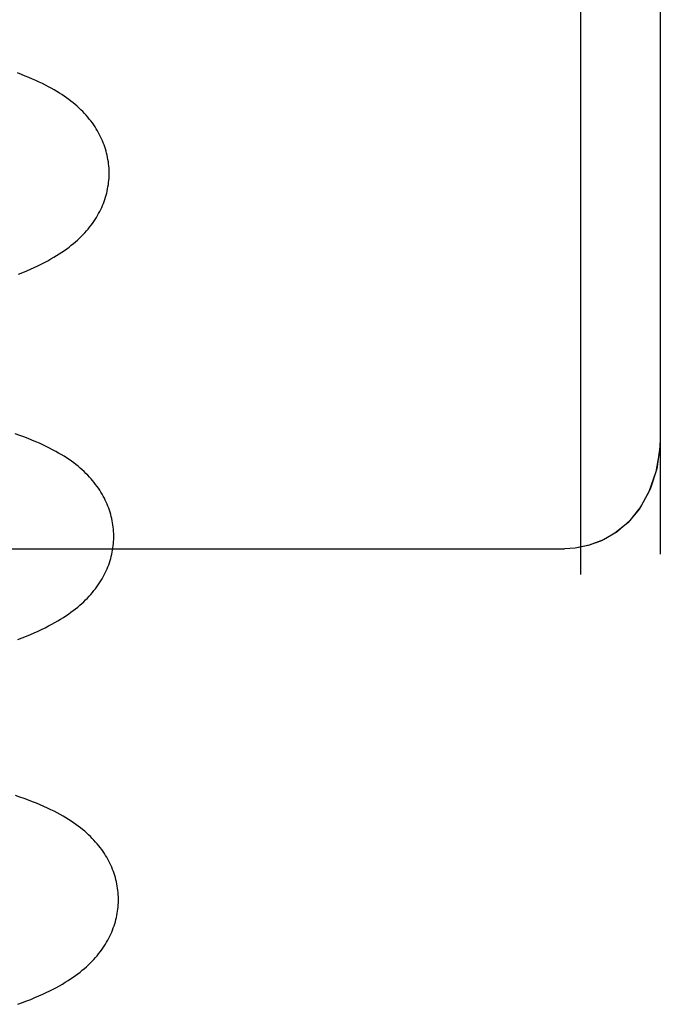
# Model space of a CAD drawing. Header units: inches. Extents: x 0 to 200, y 0 to 129.
# Tile 82 of 118: x 118.959 to 119.059, y 47.352 to 47.506. Entities that reach past the tile are written whole.
import ezdxf

# ---------------------------------------------------------------- set-up
doc = ezdxf.new("R2010")
doc.units = ezdxf.units.IN
doc.header["$LTSCALE"] = 11
doc.header["$MEASUREMENT"] = 0
doc.linetypes.add('HIDDEN', pattern=[0.2, 0.1, -0.1])
doc.layers.add('DEFAULT_2', color=8, linetype='HIDDEN')

msp = doc.modelspace()

# ---------------------------------------------------------------- linework, layer by layer
at = {"layer": 'DEFAULT_2', "color": 8, "linetype": 'HIDDEN'}
for p, q in [((119.04667, 47.67329), (119.04667, 47.41908)), ((119.05917, 47.64204), (119.05917, 47.42222)), ((118.82417, 47.42309), (119.04417, 47.42309))]:
    msp.add_line(p, q, dxfattribs=at)
for points in [[(118.97295, 47.48197), (118.97295, 47.48226), (118.97293, 47.4826), (118.9729, 47.48294), (118.97287, 47.48327), (118.97283, 47.48361), (118.97277, 47.48394), (118.97271, 47.48428), (118.97264, 47.48461), (118.97256, 47.48494), (118.97248, 47.48527), (118.97238, 47.4856), (118.97228, 47.48592), (118.97216, 47.48625), (118.97204, 47.48657), (118.97191, 47.48689), (118.97177, 47.4872), (118.97162, 47.48752), (118.97146, 47.48783), (118.9713, 47.48814), (118.97112, 47.48845), (118.97094, 47.48876), (118.97074, 47.48906), (118.97054, 47.48937), (118.97032, 47.48968), (118.97009, 47.48998), (118.96985, 47.49028), (118.9696, 47.49058), (118.96935, 47.49088), (118.96908, 47.49117), (118.96881, 47.49145), (118.96852, 47.49174), (118.96823, 47.49201), (118.96793, 47.49229), (118.96762, 47.49255), (118.9673, 47.49282), (118.96697, 47.49308), (118.96663, 47.49334), (118.96628, 47.49359), (118.96592, 47.49385), (118.96555, 47.4941), (118.96516, 47.49435), (118.96475, 47.4946), (118.96434, 47.49485), (118.9639, 47.49509), (118.96345, 47.49534), (118.96298, 47.49558), (118.9625, 47.49582), (118.962, 47.49607), (118.96148, 47.4963), (118.96094, 47.49654), (118.96039, 47.49678), (118.95981, 47.49701), (118.95922, 47.49724), (118.95859, 47.49748)], [(118.95879, 47.46603), (118.95943, 47.46629), (118.96006, 47.46655), (118.96066, 47.46681), (118.96124, 47.46707), (118.9618, 47.46734), (118.96234, 47.4676), (118.96285, 47.46786), (118.96335, 47.46813), (118.96383, 47.4684), (118.96429, 47.46866), (118.96473, 47.46893), (118.96515, 47.46919), (118.96556, 47.46946), (118.96594, 47.46973), (118.96632, 47.47), (118.96668, 47.47026), (118.96703, 47.47054), (118.96736, 47.47081), (118.96769, 47.47108), (118.968, 47.47136), (118.9683, 47.47164), (118.96859, 47.47192), (118.96887, 47.47221), (118.96914, 47.47249), (118.9694, 47.47278), (118.96965, 47.47308), (118.96989, 47.47337), (118.97012, 47.47367), (118.97035, 47.47397), (118.97056, 47.47427), (118.97076, 47.47457), (118.97095, 47.47488), (118.97114, 47.47519), (118.97131, 47.4755), (118.97148, 47.47581), (118.97164, 47.47613), (118.97178, 47.47644), (118.97192, 47.47676), (118.97205, 47.47708), (118.97217, 47.4774), (118.97228, 47.47772), (118.97239, 47.47804), (118.97248, 47.47837), (118.97257, 47.4787), (118.97265, 47.47902), (118.97271, 47.47935), (118.97277, 47.47968), (118.97283, 47.48002), (118.97287, 47.48035), (118.9729, 47.48068), (118.97293, 47.48102), (118.97294, 47.48135), (118.97295, 47.48169), (118.97295, 47.48197)], [(118.97367, 47.42518), (118.97367, 47.42547), (118.97365, 47.4258), (118.97362, 47.42614), (118.97359, 47.42647), (118.97355, 47.42681), (118.9735, 47.42714), (118.97344, 47.42747), (118.97337, 47.4278), (118.97329, 47.42813), (118.9732, 47.42846), (118.97311, 47.42879), (118.973, 47.42911), (118.97289, 47.42943), (118.97277, 47.42976), (118.97264, 47.43007), (118.9725, 47.43039), (118.97235, 47.4307), (118.9722, 47.43102), (118.97203, 47.43133), (118.97186, 47.43164), (118.97167, 47.43194), (118.97148, 47.43225), (118.97127, 47.43255), (118.97106, 47.43285), (118.97084, 47.43315), (118.97061, 47.43345), (118.97037, 47.43374), (118.97012, 47.43403), (118.96986, 47.43431), (118.96959, 47.4346), (118.96931, 47.43488), (118.96902, 47.43516), (118.96872, 47.43543), (118.96841, 47.43571), (118.96808, 47.43598), (118.96775, 47.43624), (118.9674, 47.43651), (118.96705, 47.43677), (118.96668, 47.43703), (118.96629, 47.43729), (118.96589, 47.43755), (118.96547, 47.43781), (118.96504, 47.43806), (118.96459, 47.43832), (118.96411, 47.43858), (118.96362, 47.43883), (118.96311, 47.43908), (118.96258, 47.43934), (118.96204, 47.43959), (118.96147, 47.43983), (118.96087, 47.44008), (118.96026, 47.44033), (118.95962, 47.44057), (118.95896, 47.44082), (118.95826, 47.44106)], [(119.05917, 47.44069), (119.05913, 47.43938), (119.05861, 47.4356), (119.05757, 47.43239), (119.05614, 47.4297), (119.05439, 47.42749), (119.0524, 47.42576), (119.05026, 47.42448), (119.04803, 47.42363), (119.04586, 47.42319), (119.04417, 47.42309)], [(119.05917, 47.44072), (119.05908, 47.43867), (119.05849, 47.43512), (119.05739, 47.43198), (119.05589, 47.42933), (119.05408, 47.42717), (119.05207, 47.42552), (119.04999, 47.42435), (119.04789, 47.42359), (119.04585, 47.42319)], [(118.95867, 47.40892), (118.95934, 47.40918), (118.96, 47.40944), (118.96063, 47.4097), (118.96124, 47.40996), (118.96183, 47.41022), (118.96239, 47.41049), (118.96294, 47.41075), (118.96346, 47.41102), (118.96397, 47.41128), (118.96445, 47.41155), (118.96492, 47.41182), (118.96536, 47.41208), (118.96579, 47.41235), (118.9662, 47.41262), (118.96659, 47.41289), (118.96697, 47.41316), (118.96734, 47.41343), (118.96769, 47.4137), (118.96803, 47.41397), (118.96836, 47.41425), (118.96867, 47.41453), (118.96898, 47.41481), (118.96927, 47.41509), (118.96955, 47.41537), (118.96983, 47.41566), (118.97009, 47.41595), (118.97034, 47.41625), (118.97058, 47.41654), (118.97082, 47.41684), (118.97104, 47.41714), (118.97125, 47.41744), (118.97146, 47.41775), (118.97166, 47.41806), (118.97184, 47.41837), (118.97202, 47.41868), (118.97218, 47.41899), (118.97234, 47.41931), (118.97249, 47.41963), (118.97263, 47.41994), (118.97276, 47.42026), (118.97288, 47.42059), (118.973, 47.42091), (118.9731, 47.42123), (118.9732, 47.42156), (118.97328, 47.42189), (118.97336, 47.42222), (118.97343, 47.42255), (118.97349, 47.42288), (118.97355, 47.42322), (118.97359, 47.42355), (118.97362, 47.42389), (118.97365, 47.42422), (118.97366, 47.42456), (118.97367, 47.42489), (118.97367, 47.42518)], [(118.97439, 47.36839), (118.97439, 47.36868), (118.97437, 47.36901), (118.97434, 47.36935), (118.97431, 47.36968), (118.97427, 47.37002), (118.97422, 47.37035), (118.97416, 47.37068), (118.97409, 47.37101), (118.97401, 47.37134), (118.97392, 47.37167), (118.97383, 47.372), (118.97372, 47.37232), (118.97361, 47.37264), (118.97349, 47.37296), (118.97336, 47.37328), (118.97322, 47.3736), (118.97307, 47.37391), (118.97292, 47.37423), (118.97275, 47.37454), (118.97258, 47.37485), (118.97239, 47.37515), (118.9722, 47.37546), (118.97199, 47.37576), (118.97178, 47.37606), (118.97156, 47.37636), (118.97133, 47.37666), (118.97109, 47.37695), (118.97084, 47.37724), (118.97058, 47.37752), (118.97031, 47.37781), (118.97003, 47.37809), (118.96974, 47.37837), (118.96944, 47.37864), (118.96913, 47.37892), (118.9688, 47.37919), (118.96847, 47.37945), (118.96812, 47.37972), (118.96776, 47.37998), (118.96739, 47.38024), (118.96701, 47.3805), (118.96661, 47.38076), (118.96619, 47.38102), (118.96576, 47.38127), (118.9653, 47.38153), (118.96483, 47.38179), (118.96434, 47.38204), (118.96383, 47.38229), (118.9633, 47.38255), (118.96275, 47.3828), (118.96218, 47.38305), (118.96158, 47.3833), (118.96097, 47.38354), (118.96033, 47.38379), (118.95967, 47.38403), (118.95898, 47.38427), (118.95828, 47.38451)], [(118.95865, 47.35186), (118.95937, 47.35212), (118.96005, 47.35238), (118.96072, 47.35264), (118.96135, 47.35291), (118.96197, 47.35317), (118.96256, 47.35343), (118.96312, 47.3537), (118.96367, 47.35396), (118.96419, 47.35423), (118.9647, 47.3545), (118.96518, 47.35476), (118.96565, 47.35503), (118.96609, 47.3553), (118.96652, 47.35557), (118.96693, 47.35583), (118.96732, 47.3561), (118.9677, 47.35637), (118.96806, 47.35664), (118.96841, 47.35691), (118.96875, 47.35718), (118.96908, 47.35746), (118.96939, 47.35774), (118.9697, 47.35802), (118.96999, 47.3583), (118.97028, 47.35859), (118.97055, 47.35887), (118.97081, 47.35917), (118.97106, 47.35946), (118.97131, 47.35975), (118.97154, 47.36005), (118.97176, 47.36035), (118.97198, 47.36066), (118.97218, 47.36096), (118.97238, 47.36127), (118.97256, 47.36158), (118.97274, 47.36189), (118.97291, 47.36221), (118.97306, 47.36252), (118.97321, 47.36284), (118.97335, 47.36316), (118.97348, 47.36347), (118.9736, 47.3638), (118.97372, 47.36412), (118.97382, 47.36444), (118.97392, 47.36477), (118.974, 47.3651), (118.97408, 47.36543), (118.97415, 47.36576), (118.97421, 47.36609), (118.97427, 47.36643), (118.97431, 47.36676), (118.97434, 47.3671), (118.97437, 47.36743), (118.97439, 47.36777), (118.97439, 47.3681), (118.97439, 47.36839)]]:
    msp.add_lwpolyline(points, dxfattribs=at)

doc.saveas('drawing.dxf')
